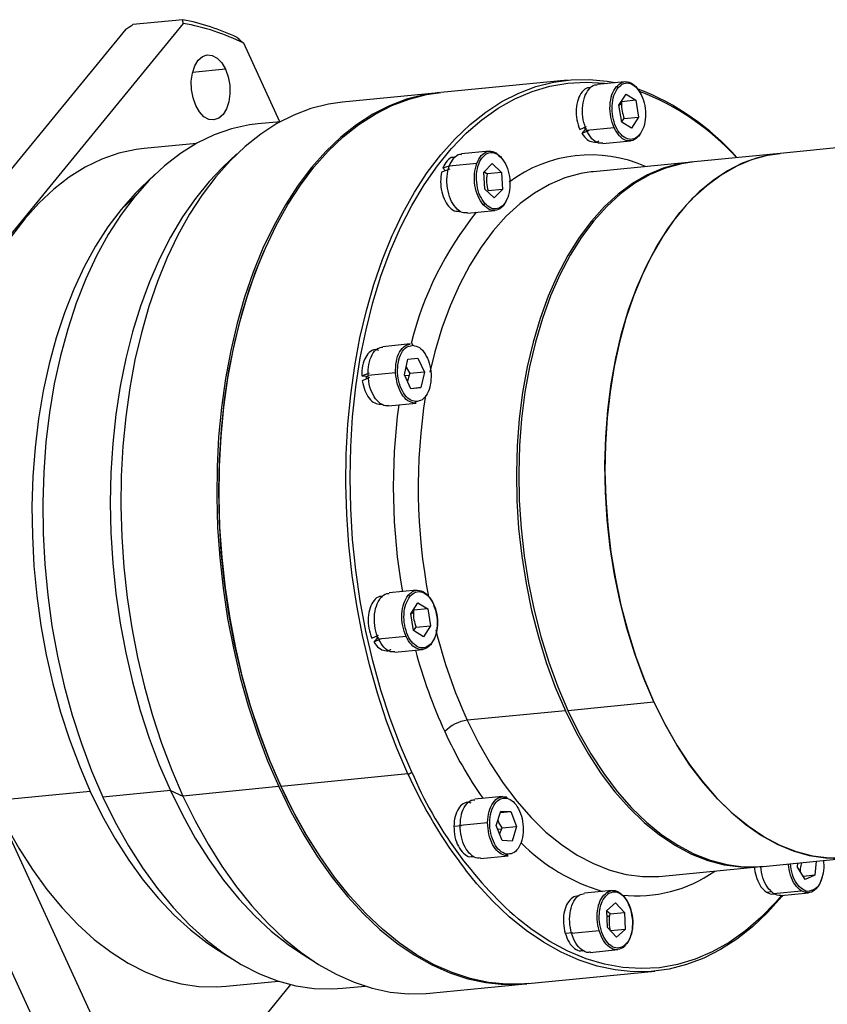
# Model space of a CAD drawing. Header units: millimetres. Extents: x 2026 to 3108, y 344 to 1109.
# Tile 15 of 18: x 2893 to 2957, y 546 to 625. Entities that reach past the tile are written whole.
import ezdxf

# ---------------------------------------------------------------- set-up
doc = ezdxf.new("R2010")
doc.units = ezdxf.units.MM

msp = doc.modelspace()

# ---------------------------------------------------------------- linework, layer by layer
at = {"color": 0, "linetype": 'Continuous', "lineweight": 25}
for p, q in [((2905.66, 624.971), (2880.2162, 593.9065)), ((2905.623, 625.2699), (2901.6368, 624.879)), ((2901.0608, 624.52), (2875.617, 593.4555)), ((2913.3934, 617.1043), (2910.5035, 623.3853)), ((2909.042, 621.3027), (2906.4034, 621.044)), ((2936.4324, 620.4396), (2926.2758, 619.4437)), ((2941.0052, 620.3083), (2938.7995, 620.092)), ((2926.0842, 619.4249), (2918.4191, 618.6733)), ((2940.5447, 618.4317), (2941.1156, 619.3002)), ((2941.1157, 619.3003), (2941.9036, 618.8179)), ((2940.5455, 618.427), (2940.7461, 618.558)), ((2940.7539, 618.7051), (2940.7461, 618.558)), ((2941.9037, 618.8179), (2940.7539, 618.7052)), ((2941.9037, 618.8178), (2942.1218, 617.4663)), ((2940.7629, 617.0802), (2940.5447, 618.4317)), ((2913.4384, 617.1087), (2911.6246, 616.9309)), ((2940.7553, 617.0948), (2940.972, 617.3536)), ((2941.5509, 616.5978), (2940.7629, 617.0801)), ((2940.972, 617.3536), (2942.1218, 617.4663)), ((2942.1218, 617.4663), (2941.551, 616.5978)), ((2937.4113, 616.4801), (2937.9527, 616.7165)), ((2937.9168, 616.5874), (2937.5747, 616.1696)), ((2938.0993, 616.3855), (2937.5747, 616.1696)), ((2937.8743, 616.5302), (2937.7983, 616.649)), ((2940.156, 616.6193), (2937.9523, 616.4032)), ((2973.1863, 616.5106), (2953.4528, 614.5756)), ((2906.7216, 615.374), (2902.5307, 614.963)), ((2938.6341, 615.4842), (2938.7599, 615.4966)), ((2939.264, 615.3547), (2941.4697, 615.571)), ((2942.197, 616.0683), (2942.1444, 615.9684)), ((2909.9535, 614.5243), (2908.8175, 613.4361)), ((2930.1503, 614.7406), (2927.9446, 614.5243)), ((2953.4528, 614.5756), (2946.554, 613.8991)), ((2929.1604, 613.7728), (2926.9566, 613.5567)), ((2927.483, 614.2877), (2927.3519, 614.2749)), ((2929.7368, 613.0788), (2930.3999, 613.7502)), ((2930.3999, 613.7502), (2931.1415, 613.052)), ((2946.3624, 613.8803), (2938.5054, 613.1099)), ((2927.0119, 613.3188), (2926.3504, 613.0804)), ((2926.4525, 613.4146), (2926.9697, 613.5793)), ((2926.4525, 613.4146), (2926.6499, 613.1884)), ((2929.8151, 611.7108), (2929.7368, 613.0786)), ((2929.7755, 613.1008), (2929.9918, 612.9393)), ((2931.1416, 613.052), (2929.9918, 612.9392)), ((2931.1416, 613.0519), (2931.22, 611.6841)), ((2938.5054, 613.1099), (2938.3221, 613.0902)), ((2903.4121, 612.906), (2902.2761, 611.8177)), ((2930.5568, 611.0125), (2929.8152, 611.7107)), ((2931.22, 611.684), (2930.0702, 611.5712)), ((2931.2199, 611.6839), (2930.5568, 611.0125)), ((2900.6882, 610.0957), (2901.7737, 611.1292)), ((2927.7792, 609.9166), (2927.8914, 609.9276)), ((2928.4091, 609.787), (2930.6148, 610.0033)), ((2938.4497, 609.078), (2938.3333, 609.1516)), ((2912.1481, 606.8002), (2912.0735, 606.6286)), ((2921.1424, 598.8686), (2921.0367, 598.8582)), ((2923.8351, 599.3239), (2921.6294, 599.1077)), ((2923.9447, 599.3274), (2924.006, 599.305)), ((2923.9985, 599.2034), (2924.0466, 599.2181)), ((2923.3623, 596.8601), (2923.634, 598.0949)), ((2923.634, 598.0949), (2924.4351, 598.1988)), ((2924.4352, 598.1988), (2924.964, 597.0695)), ((2923.4953, 597.4644), (2923.8142, 596.9567)), ((2919.955, 596.7619), (2920.5654, 597.0251)), ((2919.955, 596.7619), (2920.3263, 596.7489)), ((2920.581, 596.6324), (2919.9924, 596.3683)), ((2920.3439, 596.5312), (2920.326, 596.7562)), ((2920.4912, 596.7168), (2920.3468, 596.7027)), ((2922.6613, 597.0044), (2920.4575, 596.7883)), ((2923.8911, 595.7306), (2923.3624, 596.8599)), ((2923.3842, 596.8132), (2923.7542, 596.8219)), ((2923.7542, 596.8219), (2923.6041, 596.3436)), ((2923.8142, 596.9566), (2923.7542, 596.8219)), ((2924.964, 597.0694), (2923.8142, 596.9566)), ((2924.964, 597.0693), (2924.6923, 595.8345)), ((2923.8798, 595.7548), (2924.6923, 595.8345)), ((2924.6923, 595.8345), (2923.8912, 595.7305)), ((2921.464, 594.4999), (2921.5882, 594.5121)), ((2922.0939, 594.3704), (2924.2996, 594.5867)), ((2924.2948, 594.6153), (2924.19, 594.5832)), ((2875.1921, 585.4377), (2896.5317, 539.0572)), ((2879.7913, 585.8887), (2901.1309, 539.5082)), ((2924.3448, 579.6144), (2922.1391, 579.3981)), ((2923.8843, 577.7379), (2924.4552, 578.6064)), ((2924.4553, 578.6064), (2925.2432, 578.1241)), ((2924.1025, 576.3864), (2923.8843, 577.7379)), ((2923.8851, 577.7332), (2924.0857, 577.8642)), ((2924.0935, 578.0112), (2924.0857, 577.8642)), ((2925.2433, 578.1241), (2924.0935, 578.0113)), ((2925.2433, 578.124), (2925.4614, 576.7725)), ((2924.3116, 576.6597), (2925.4614, 576.7725)), ((2925.4614, 576.7725), (2924.8906, 575.9039)), ((2920.7509, 575.7863), (2921.2923, 576.0227)), ((2921.2139, 575.8363), (2921.1379, 575.9552)), ((2923.4956, 575.9255), (2921.2919, 575.7094)), ((2924.0949, 576.401), (2924.3116, 576.6597)), ((2924.8905, 575.9039), (2924.1025, 576.3862)), ((2921.2564, 575.8935), (2920.9143, 575.4758)), ((2921.4389, 575.6917), (2920.9143, 575.4758)), ((2921.9737, 574.7904), (2922.0995, 574.8027)), ((2922.6036, 574.6608), (2924.8093, 574.8771)), ((2936.4491, 570.0007), (2943.3479, 570.6772)), ((2936.2575, 569.9819), (2928.4005, 569.2115)), ((2923.6526, 564.921), (2913.496, 563.925)), ((2898.2199, 563.52), (2890.5152, 562.7645)), ((2904.6323, 563.6023), (2899.2269, 563.0723)), ((2904.6323, 563.6023), (2905.6393, 563.1546)), ((2913.3044, 563.9063), (2905.6393, 563.1546)), ((2913.4125, 564.0383), (2913.496, 563.925)), ((2931.2105, 563.1072), (2929.0048, 562.8909)), ((2931.4677, 563.0925), (2931.5423, 563.0519)), ((2930.7266, 560.7867), (2931.077, 561.9527)), ((2931.0402, 561.8301), (2931.8893, 561.9133)), ((2931.077, 561.9527), (2931.8893, 561.9133)), ((2931.8894, 561.9133), (2932.3506, 560.7094)), ((2927.8278, 560.8193), (2930.0316, 561.0354)), ((2927.3275, 560.7354), (2927.9407, 560.7955)), ((2931.1878, 559.5827), (2930.7266, 560.7865)), ((2931.1325, 560.4692), (2930.8397, 560.4911)), ((2930.9876, 560.1053), (2931.1325, 560.4692)), ((2931.1325, 560.4692), (2931.2008, 560.5966)), ((2931.2009, 560.5966), (2932.3506, 560.7093)), ((2932.3506, 560.7093), (2932.0002, 559.5432)), ((2932.0002, 559.5432), (2931.1879, 559.5826)), ((2916.8458, 557.9599), (2916.9523, 557.806)), ((2929.4693, 558.1536), (2931.675, 558.3699)), ((2931.6702, 558.4152), (2931.4178, 558.3846)), ((2952.0818, 557.5255), (2958.7701, 558.1813)), ((2954.8313, 557.4546), (2954.8663, 557.7985)), ((2956.3373, 557.9428), (2956.2226, 556.8144)), ((2944.0333, 556.7363), (2951.8902, 557.5067)), ((2955.4603, 556.4752), (2954.8313, 557.4546)), ((2956.2226, 556.8143), (2955.3006, 556.7239)), ((2956.2225, 556.8142), (2955.4604, 556.4751)), ((2939.9791, 555.5973), (2937.7734, 555.381)), ((2952.3448, 555.4731), (2952.771, 555.5149)), ((2952.9288, 555.3562), (2955.1326, 555.5723)), ((2953.5248, 555.1996), (2955.7305, 555.4159)), ((2937.2897, 555.1422), (2937.1807, 555.1316)), ((2952.8949, 555.3292), (2952.9899, 555.3385)), ((2939.5847, 553.9965), (2940.2717, 554.6046)), ((2939.6206, 552.6296), (2939.5847, 553.9965)), ((2939.844, 553.7338), (2939.586, 553.9481)), ((2939.8441, 553.7338), (2940.9938, 553.8466)), ((2940.2718, 554.6045), (2940.9938, 553.8466)), ((2940.9938, 553.8465), (2941.0298, 552.4795)), ((2939.8168, 553.585), (2939.5978, 553.4969)), ((2939.8168, 553.585), (2939.844, 553.7338)), ((2936.7499, 552.1695), (2938.9537, 552.3856)), ((2940.3426, 551.8715), (2939.6207, 552.6294)), ((2941.0298, 552.4795), (2939.88, 552.3668)), ((2941.0298, 552.4795), (2940.3427, 551.8715)), ((2936.2373, 552.1768), (2936.8505, 552.237)), ((2908.243, 550.9664), (2909.5687, 550.1195)), ((2937.6081, 550.7733), (2937.7359, 550.7858)), ((2938.238, 550.6437), (2940.4437, 550.86)), ((2914.9742, 550.6496), (2916.2999, 549.8027)), ((2933.2669, 548.1476), (2943.4234, 549.1435)), ((2909.1037, 547.9305), (2913.2946, 548.3415)), ((2905.9744, 537.9225), (2914.2814, 548.0646)), ((2918.4066, 547.7666), (2920.2204, 547.9444)), ((2925.4102, 547.3772), (2933.0752, 548.1288))]:
    msp.add_line(p, q, dxfattribs=at)
at = {"color": 0, "linetype": 'Continuous', "lineweight": 25, "flags": 128}
for points in [[(2906.6628, 618.398), (2906.4452, 619.0087), (2906.3234, 619.6768), (2906.3058, 620.3567), (2906.3936, 621.0021), (2906.5808, 621.569), (2906.8547, 622.0188), (2907.1966, 622.3208), (2907.5832, 622.4544), (2907.9881, 622.4106), (2908.3838, 622.1923), (2908.7432, 621.8144), (2909.042, 621.3027)], [(2909.042, 621.3027), (2909.2596, 620.692), (2909.3814, 620.0239), (2909.399, 619.344), (2909.3112, 618.6986), (2909.124, 618.1317), (2908.8501, 617.682), (2908.5082, 617.38), (2908.1216, 617.2463), (2907.7167, 617.2901), (2907.3211, 617.5084), (2906.9616, 617.8863), (2906.6628, 618.398)], [(2922.5431, 608.3328), (2923.2521, 609.7958), (2924.1889, 611.4771), (2925.199, 613.0339), (2926.2779, 614.4591), (2927.4204, 615.7459), (2928.6212, 616.8885), (2929.8747, 617.8814), (2931.1751, 618.72), (2932.5163, 619.4004), (2933.892, 619.9194), (2935.296, 620.2747), (2936.7214, 620.4645), (2938.1619, 620.488), (2939.6106, 620.3451), (2940.2341, 620.2326)], [(2927.0109, 614.8135), (2927.1327, 614.9517), (2928.3244, 616.1826), (2929.5736, 617.2606), (2930.8742, 618.1805), (2932.2198, 618.9379), (2933.6039, 619.529), (2935.0197, 619.951), (2936.4604, 620.2017), (2937.9189, 620.2801), (2939.3881, 620.1856), (2939.5463, 620.1652)], [(2926.18, 619.4339), (2924.9478, 619.26), (2923.5439, 618.9047), (2922.1681, 618.3857), (2920.8269, 617.7052), (2919.5265, 616.8666), (2918.273, 615.8738), (2917.0722, 614.7312), (2915.9297, 613.4444), (2914.8508, 612.0192), (2913.8407, 610.4623), (2912.9039, 608.7811), (2912.0448, 606.9832), (2911.2676, 605.0771), (2910.5757, 603.0718), (2909.9724, 600.9764), (2909.4605, 598.8009), (2909.0424, 596.5553), (2908.7201, 594.2502), (2908.495, 591.8962), (2908.3683, 589.5044), (2908.3404, 587.0858), (2908.4116, 584.6519), (2908.5814, 582.2138), (2908.8492, 579.783), (2909.2136, 577.3709), (2909.673, 574.9886), (2910.2252, 572.6473), (2910.8676, 570.3579), (2911.5973, 568.1311), (2912.4108, 565.9772), (2913.3044, 563.9063)], [(2913.496, 563.925), (2912.6025, 565.996), (2911.7889, 568.1499), (2911.0593, 570.3767), (2910.4168, 572.6661), (2909.8646, 575.0074), (2909.4053, 577.3897), (2909.0408, 579.8018), (2908.7731, 582.2326), (2908.6032, 584.6706), (2908.532, 587.1046), (2908.5599, 589.5232), (2908.6867, 591.915), (2908.9117, 594.269), (2909.234, 596.5741), (2909.6521, 598.8197), (2910.164, 600.9952), (2910.7673, 603.0906), (2911.4592, 605.0959), (2912.2365, 607.002), (2913.0955, 608.7999), (2914.0323, 610.4811), (2915.0425, 612.038), (2916.1213, 613.4632), (2917.2638, 614.75), (2918.4646, 615.8926), (2919.7181, 616.8854), (2921.0185, 617.724), (2922.3597, 618.4044), (2923.7355, 618.9235), (2925.1394, 619.2788), (2926.2758, 619.4437)], [(2918.4191, 618.6733), (2917.2827, 618.5084), (2915.8788, 618.1531), (2914.503, 617.634), (2913.1618, 616.9536), (2911.8614, 616.115), (2910.6079, 615.1221), (2909.4071, 613.9796), (2908.2646, 612.6928), (2907.1858, 611.2676), (2906.1756, 609.7107), (2905.2388, 608.0295), (2904.3798, 606.2316), (2903.6025, 604.3255), (2902.9106, 602.3202), (2902.3073, 600.2248), (2901.7954, 598.0493), (2901.3773, 595.8037), (2901.055, 593.4986), (2900.8299, 591.1446), (2900.7032, 588.7528), (2900.6753, 586.3342), (2900.7465, 583.9002), (2900.9164, 581.4622), (2901.1841, 579.0314), (2901.5486, 576.6193), (2902.0079, 574.237), (2902.5601, 571.8957), (2903.2026, 569.6063), (2903.9322, 567.3794), (2904.7458, 565.2255), (2905.6393, 563.1546)], [(2911.6246, 616.9309), (2910.9602, 616.847), (2909.5292, 616.5361), (2908.1262, 616.051), (2906.7583, 615.3942), (2905.4324, 614.569), (2904.1554, 613.5796), (2902.9338, 612.431), (2901.7737, 611.1292)], [(2902.5307, 614.963), (2901.8868, 614.8817), (2900.4999, 614.5804), (2899.1401, 614.1103), (2897.8144, 613.4737), (2896.5294, 612.6739), (2895.2918, 611.715), (2894.1078, 610.6019), (2892.9834, 609.3402), (2891.9245, 607.9363)], [(2923.9524, 565.0718), (2923.0459, 567.1756), (2922.2226, 569.3654), (2921.4865, 571.6304), (2920.8412, 573.9596), (2920.2898, 576.3416), (2919.835, 578.765), (2919.4791, 581.2178), (2919.2237, 583.688), (2919.0701, 586.1638), (2919.019, 588.6329), (2919.0708, 591.0835), (2919.225, 593.5035), (2919.4811, 595.8811), (2919.8378, 598.2048), (2920.2932, 600.4632), (2920.8453, 602.6454), (2921.4912, 604.7406), (2922.2279, 606.7388), (2923.0518, 608.6302), (2923.9588, 610.4055), (2924.9446, 612.0561), (2926.0042, 613.5739), (2927.0109, 614.8135)], [(2943.3479, 570.6772), (2942.5407, 572.5661), (2941.8179, 574.5402), (2941.1839, 576.5874), (2940.6425, 578.6951), (2940.1971, 580.8501), (2939.8506, 583.0394), (2939.6049, 585.2492), (2939.4616, 587.4661), (2939.4217, 589.6764), (2939.4852, 591.8663), (2939.652, 594.0225), (2939.9209, 596.1317), (2940.2902, 598.1808), (2940.7577, 600.1571), (2941.3206, 602.0486), (2941.9752, 603.8436), (2942.7177, 605.5309), (2943.5434, 607.1002), (2944.4473, 608.5418), (2945.4237, 609.8468), (2946.4666, 611.0072), (2947.5697, 612.0159), (2948.7261, 612.8665), (2949.9286, 613.5539), (2951.17, 614.0738), (2952.4424, 614.423), (2953.4528, 614.5756)], [(2953.4528, 614.5756), (2952.8961, 614.5048), (2951.6435, 614.2248), (2950.4178, 613.7808), (2949.2263, 613.1755), (2948.0759, 612.4126), (2946.9734, 611.4964), (2945.9254, 610.4324), (2944.9379, 609.2268), (2944.0169, 607.8867), (2943.1677, 606.4201), (2942.3953, 604.8356), (2941.7043, 603.1424), (2941.0987, 601.3506), (2940.5822, 599.4707), (2940.1577, 597.5138), (2939.8277, 595.4913), (2939.5943, 593.4153), (2939.4587, 591.2979), (2939.4218, 589.1516), (2939.4838, 586.9891), (2939.6442, 584.823), (2939.9023, 582.6661), (2940.2564, 580.5312), (2940.7045, 578.4307), (2941.2439, 576.3771), (2941.8715, 574.3824), (2942.5836, 572.4584), (2943.3759, 570.6165), (2944.2438, 568.8674), (2945.1822, 567.2215), (2946.1856, 565.6884), (2947.248, 564.2772), (2948.3632, 562.9962), (2949.5247, 561.8529), (2950.7256, 560.8541), (2951.9588, 560.0056), (2953.2171, 559.3124), (2954.493, 558.7787), (2955.7791, 558.4075), (2957.0678, 558.2011), (2958.3515, 558.1607)], [(2946.554, 613.8991), (2945.5436, 613.7465), (2944.2712, 613.3973), (2943.0298, 612.8774), (2941.8273, 612.19), (2940.6709, 611.3394), (2939.5678, 610.3308), (2938.5249, 609.1704), (2937.5485, 607.8653), (2936.6446, 606.4237), (2935.8189, 604.8544), (2935.0764, 603.1671), (2934.4218, 601.3721), (2933.8589, 599.4807), (2933.3914, 597.5043), (2933.0221, 595.4552), (2932.7532, 593.3461), (2932.5864, 591.1899), (2932.5229, 588.9999), (2932.5628, 586.7896), (2932.7061, 584.5727), (2932.9518, 582.3629), (2933.2983, 580.1737), (2933.7437, 578.0186), (2934.2851, 575.911), (2934.9191, 573.8638), (2935.6419, 571.8896), (2936.4491, 570.0007)], [(2946.4583, 613.8893), (2945.352, 613.7277), (2944.0795, 613.3785), (2942.8382, 612.8586), (2941.6356, 612.1712), (2940.4793, 611.3206), (2939.3762, 610.312), (2938.3333, 609.1516)], [(2908.8175, 613.4361), (2907.7382, 612.3144), (2906.6362, 610.969), (2905.6013, 609.4866), (2904.6386, 607.8747), (2903.7528, 606.1409), (2902.9483, 604.2939), (2902.2288, 602.3425), (2901.598, 600.2962), (2901.0589, 598.1652), (2900.6141, 595.9596), (2900.2658, 593.6903), (2900.0157, 591.3684), (2899.865, 589.005), (2899.8145, 586.6119), (2899.8643, 584.2005), (2900.0143, 581.7827), (2900.2638, 579.3703), (2900.6114, 576.9749), (2901.0555, 574.6083), (2901.594, 572.282), (2902.2242, 570.0074), (2902.9431, 567.7954), (2903.7471, 565.6569), (2904.6323, 563.6023)], [(2938.3221, 613.0902), (2937.495, 612.9573), (2936.2226, 612.6081), (2934.9812, 612.0882), (2933.7787, 611.4008), (2932.6223, 610.5502), (2931.5192, 609.5415), (2930.4763, 608.3811), (2929.4999, 607.0761), (2928.596, 605.6345), (2927.7703, 604.0652), (2927.0279, 602.3779), (2926.3732, 600.5829), (2925.8103, 598.6914), (2925.4162, 597.06)], [(2902.2761, 611.8177), (2901.8125, 611.3574), (2900.6882, 610.0957)], [(2901.7737, 611.1292), (2900.6811, 609.6807), (2899.6615, 608.0929), (2898.7202, 606.374), (2897.8619, 604.5326), (2897.091, 602.5782), (2896.4115, 600.5206), (2895.8268, 598.3705), (2895.3398, 596.1388), (2894.9531, 593.8367), (2894.6687, 591.4762), (2894.4879, 589.0691), (2894.4117, 586.6278), (2894.4405, 584.1646), (2894.5742, 581.6922), (2894.812, 579.2232), (2895.1528, 576.7701), (2895.5948, 574.3454), (2896.1358, 571.9615), (2896.773, 569.6305), (2897.5031, 567.3644), (2898.3225, 565.1746), (2899.2269, 563.0723)], [(2900.6882, 610.0957), (2899.6293, 608.6918), (2898.6411, 607.153), (2897.7288, 605.487), (2896.897, 603.7024), (2896.1499, 601.8082), (2895.4913, 599.8141), (2894.9246, 597.7302), (2894.4526, 595.5673), (2894.0778, 593.3362), (2893.8022, 591.0484), (2893.627, 588.7155), (2893.5531, 586.3494), (2893.5811, 583.9622), (2893.7106, 581.566), (2893.9411, 579.1731), (2894.2714, 576.7956), (2894.6998, 574.4456), (2895.2241, 572.1352), (2895.8416, 569.8761), (2896.5492, 567.6798), (2897.3434, 565.5574), (2898.2199, 563.52)], [(2938.3333, 609.1516), (2937.3569, 607.8465), (2936.453, 606.4049), (2935.6273, 604.8356), (2934.8848, 603.1483), (2934.2301, 601.3534), (2933.6673, 599.4619), (2933.1998, 597.4855), (2932.8304, 595.4364), (2932.5616, 593.3273), (2932.3948, 591.1711), (2932.3312, 588.9811), (2932.3712, 586.7708), (2932.5145, 584.554), (2932.7601, 582.3441), (2933.1067, 580.1549), (2933.5521, 577.9998), (2934.0934, 575.8922), (2934.7275, 573.845), (2935.4503, 571.8708), (2936.2575, 569.9819)], [(2923.6526, 564.921), (2922.759, 566.9919), (2921.9455, 569.1458), (2921.2158, 571.3726), (2920.5734, 573.662), (2920.0212, 576.0033), (2919.5618, 578.3856), (2919.1974, 580.7977), (2918.9296, 583.2285), (2918.7598, 585.6666), (2918.6886, 588.1005), (2918.7165, 590.5191), (2918.8432, 592.9109), (2919.0683, 595.2649), (2919.3906, 597.5701), (2919.8087, 599.8156), (2920.3205, 601.9912), (2920.9238, 604.0865), (2921.6158, 606.0919), (2922.393, 607.9979), (2922.5431, 608.3328)], [(2912.0735, 606.6286), (2911.6881, 605.7053), (2910.9514, 603.7071), (2910.3054, 601.6119), (2909.7534, 599.4297), (2909.298, 597.1713), (2908.9413, 594.8476), (2908.6852, 592.47), (2908.5309, 590.05), (2908.4792, 587.5994), (2908.5302, 585.1303), (2908.6838, 582.6545), (2908.9392, 580.1843), (2909.2952, 577.7315), (2909.75, 575.3081), (2910.3014, 572.9261), (2910.9467, 570.5969), (2911.6828, 568.3319), (2912.5061, 566.1421), (2913.4125, 564.0383)], [(2958.7691, 558.1835), (2958.6954, 558.1782), (2957.3844, 558.1758), (2956.0662, 558.3473), (2954.7489, 558.6916), (2953.4407, 559.2068), (2952.1496, 559.8895), (2950.8836, 560.7356), (2949.6504, 561.7399), (2948.4578, 562.8961), (2947.313, 564.1972), (2946.223, 565.6351), (2945.1947, 567.2009), (2944.2344, 568.8851), (2943.3479, 570.6772)], [(2936.2575, 569.9819), (2937.1439, 568.1898), (2938.1043, 566.5057), (2939.1326, 564.9398), (2940.2225, 563.5019), (2941.3674, 562.2009), (2942.56, 561.0446), (2943.7932, 560.0404), (2945.0592, 559.1942), (2946.3503, 558.5115), (2947.6585, 557.9964), (2948.9757, 557.652), (2950.2939, 557.4805), (2951.6049, 557.4829), (2951.986, 557.5166)], [(2936.4491, 570.0007), (2937.3356, 568.2086), (2938.2959, 566.5245), (2939.3242, 564.9586), (2940.4142, 563.5207), (2941.559, 562.2196), (2942.7516, 561.0634), (2943.9848, 560.0591), (2945.2508, 559.213), (2946.5419, 558.5303), (2947.8501, 558.0152), (2949.1674, 557.6708), (2950.4856, 557.4993), (2951.7966, 557.5017), (2952.0818, 557.5255)], [(2928.4005, 569.2115), (2929.287, 567.4194), (2930.2473, 565.7352), (2931.2756, 564.1694), (2932.3656, 562.7315), (2933.5104, 561.4304), (2934.7031, 560.2742), (2935.9362, 559.2699), (2937.2022, 558.4238), (2938.4933, 557.7411), (2939.8015, 557.2259), (2941.1188, 556.8816), (2942.437, 556.7101), (2943.748, 556.7125), (2944.0333, 556.7363)], [(2898.2199, 563.52), (2899.1745, 561.5777), (2900.2021, 559.7405), (2901.2976, 558.0177), (2902.4554, 556.4182), (2903.6697, 554.9501), (2904.9341, 553.6209), (2906.2422, 552.4373), (2907.5875, 551.4054), (2908.243, 550.9664)], [(2904.6323, 563.6023), (2905.5945, 561.6417), (2906.6289, 559.7844), (2907.7305, 558.0398), (2908.8939, 556.4161), (2910.1135, 554.9213), (2911.3833, 553.5628), (2912.6971, 552.3471), (2914.0486, 551.2801), (2914.9742, 550.6496)], [(2913.3044, 563.9063), (2914.2739, 561.928), (2915.3147, 560.0516), (2916.422, 558.2858), (2917.5907, 556.6389), (2918.8152, 555.1185), (2920.09, 553.7317), (2921.409, 552.485), (2922.7661, 551.3842), (2924.155, 550.4345), (2925.5691, 549.6402), (2927.002, 549.005), (2928.4469, 548.532), (2929.897, 548.2233), (2931.3457, 548.0804), (2932.7862, 548.1039), (2933.171, 548.1386)], [(2933.2669, 548.1476), (2932.9778, 548.1227), (2931.5374, 548.0992), (2930.0887, 548.2421), (2928.6385, 548.5508), (2927.1936, 549.0238), (2925.7608, 549.659), (2924.3466, 550.4533), (2922.9577, 551.403), (2921.6006, 552.5038), (2920.2816, 553.7505), (2919.0069, 555.1373), (2917.7823, 556.6577), (2916.6136, 558.3046), (2915.5063, 560.0704), (2914.4655, 561.9468), (2913.496, 563.925)], [(2890.5152, 562.7645), (2891.4697, 560.8222), (2892.4973, 558.985), (2893.5929, 557.2622), (2894.7507, 555.6627), (2895.9649, 554.1946), (2897.2293, 552.8654), (2898.5375, 551.6818), (2899.8828, 550.6499), (2901.2583, 549.7749), (2902.657, 549.0613), (2904.0719, 548.5128), (2905.4956, 548.132), (2906.921, 547.9211), (2908.3407, 547.8809), (2909.1037, 547.9305)], [(2899.2269, 563.0723), (2900.2118, 561.0682), (2901.2721, 559.1726), (2902.4025, 557.3951), (2903.5971, 555.7447), (2904.85, 554.2299), (2906.1546, 552.8584), (2907.5044, 551.6372), (2908.8924, 550.5724), (2910.3117, 549.6696), (2911.7549, 548.9334), (2913.2147, 548.3674), (2914.6838, 547.9745), (2916.1545, 547.7568), (2917.6194, 547.7154), (2918.4066, 547.7666)], [(2905.6393, 563.1546), (2906.6088, 561.1764), (2907.6496, 559.3), (2908.7569, 557.5342), (2909.9256, 555.8873), (2911.1502, 554.3669), (2912.4249, 552.9801), (2913.7439, 551.7334), (2915.101, 550.6326), (2916.4899, 549.6829), (2917.9041, 548.8886), (2919.3369, 548.2534), (2920.7818, 547.7804), (2922.232, 547.4717), (2923.6807, 547.3288), (2925.1211, 547.3523), (2925.4102, 547.3772)], [(2953.656, 555.2198), (2953.5779, 555.124), (2952.4354, 553.8372), (2951.2346, 552.6946), (2949.9811, 551.7017), (2948.6807, 550.8631), (2947.3395, 550.1827), (2945.9638, 549.6637), (2944.5599, 549.3084), (2943.1344, 549.1186), (2941.6939, 549.0951), (2940.2452, 549.238), (2938.7951, 549.5467), (2937.3502, 550.0197), (2935.9173, 550.6549), (2934.5032, 551.4492), (2933.1143, 552.399), (2931.7572, 553.4998), (2930.4382, 554.7464), (2929.1634, 556.1332), (2928.2534, 557.2442)], [(2953.5664, 555.2037), (2953.1064, 554.669), (2951.9147, 553.4381), (2950.6655, 552.3601), (2949.3649, 551.4401), (2948.0193, 550.6828), (2946.6352, 550.0917), (2945.2194, 549.6697), (2943.7787, 549.4189), (2942.3202, 549.3406), (2940.8509, 549.4351), (2939.3781, 549.7019), (2937.909, 550.1397), (2936.4505, 550.7465), (2935.01, 551.5192), (2933.5944, 552.4542), (2932.4919, 553.3096)]]:
    msp.add_lwpolyline(points, dxfattribs=at)
at = {"color": 0, "linetype": 'Continuous', "lineweight": 25}
for centre, radius, start, end in [((2902.1999, 607.4616), 18.1343, 64.625795, 79.119378), ((2902.541, 607.2537), 17.9897, 63.729417, 80.015756), ((2934.7367, 600.677), 20.4094, 41.632953, 68.945214), ((2935.1025, 600.805), 20.0216, 42.117364, 69.267558), ((2938.2738, 603.5761), 10.8769, 66.089176, 126.83177), ((2950.1997, 592.83), 27.0938, 141.063858, 166.042069), ((2970.9801, 587.8427), 46.5067, 170.907231, 190.831492), ((2971.4628, 587.9056), 48.9869, 172.321572, 189.877426), ((2966.178, 586.4087), 41.5077, 193.885211, 204.476175), ((2965.8787, 586.2113), 43.1654, 195.299322, 204.506349), ((2928.7505, 566.2757), 2.9565, 96.799544, 136.61582), ((2956.5961, 581.9024), 32.9318, 204.38404, 215.123904), ((2923.5943, 565.4103), 0.4928, 276.799544, 316.61582), ((2958.8628, 580.8058), 38.6275, 204.282258, 217.587289), ((2954.0897, 577.971), 32.7819, 203.171598, 228.788821), ((2949.6881, 580.5192), 39.8439, 204.433506, 214.485123), ((2943.6161, 570.3513), 15.4629, 224.969612, 253.518041), ((2941.9564, 566.0139), 10.8513, 263.75399, 305.191635)]:
    msp.add_arc(centre, radius, start, end, dxfattribs=at)
for points, knots in [([(2901.0608, 624.52), (2901.168, 624.5869), (2901.3598, 624.7067), (2901.552, 624.8263), (2901.6368, 624.879)], [0, 0, 0, 0, 0.558788, 1, 1, 1, 1]), ([(2905.66, 624.971), (2905.6534, 625.0267), (2905.6415, 625.1265), (2905.6286, 625.226), (2905.623, 625.2699)], [0, 0, 0, 0, 0.5584928, 1, 1, 1, 1]), ([(2909.9709, 623.8465), (2910.0707, 623.7603), (2910.2485, 623.6068), (2910.4257, 623.4529), (2910.5035, 623.3853)], [0, 0, 0, 0, 0.561507, 1, 1, 1, 1]), ([(2937.9523, 616.4032), (2937.8498, 616.6812), (2937.6449, 617.237), (2937.5932, 618.1972), (2937.7484, 619.0771), (2938.1044, 619.7311), (2938.4888, 620.0735), (2938.7386, 620.0552), (2938.8041, 620.0504)], [0, 0, 0, 0, 0.1867289, 0.3734577, 0.5601866, 0.7469154, 0.9336443, 1, 1, 1, 1]), ([(2938.2091, 619.8052), (2938.1516, 619.8098), (2937.9255, 619.8279), (2937.5746, 619.5203), (2937.2451, 618.9284), (2937.0972, 618.1273), (2937.1372, 617.2494), (2937.3199, 616.7366), (2937.4113, 616.4801)], [0, 0, 0, 0, 0.0637974, 0.2510379, 0.4382784, 0.625519, 0.8127595, 1, 1, 1, 1]), ([(2940.7461, 618.558), (2940.7495, 618.3533), (2940.7562, 617.9424), (2940.8999, 617.5503), (2940.972, 617.3536)], [0, 0, 0, 0, 0.4983015, 1, 1, 1, 1]), ([(2937.5747, 616.1696), (2937.7089, 615.9906), (2937.9773, 615.6326), (2938.462, 615.4584), (2938.8058, 615.4542), (2938.9416, 615.5842), (2938.945, 615.5874)], [0, 0, 0, 0, 0.3305625, 0.661125, 0.9916875, 1, 1, 1, 1]), ([(2939.2632, 615.3967), (2939.1459, 615.3837), (2938.8465, 615.3507), (2938.3563, 615.6972), (2938.0869, 616.1679), (2937.9523, 616.4032)], [0, 0, 0, 0, 0.2437537, 0.6218769, 1, 1, 1, 1]), ([(2926.9566, 613.5567), (2927.0676, 613.7807), (2927.2897, 614.2287), (2927.6741, 614.5255), (2927.9029, 614.4965), (2927.9478, 614.4908)], [0, 0, 0, 0, 0.4456563, 0.8913125, 1, 1, 1, 1]), ([(2927.3527, 614.2471), (2927.317, 614.2521), (2927.113, 614.2807), (2926.7639, 614.019), (2926.5563, 613.6161), (2926.4525, 613.4146)], [0, 0, 0, 0, 0.095899, 0.5479495, 1, 1, 1, 1]), ([(2926.3504, 613.0804), (2926.31, 612.8254), (2926.2292, 612.3154), (2926.3356, 611.4849), (2926.5988, 610.7445), (2926.9965, 610.1988), (2927.4166, 609.9086), (2927.6762, 609.9396), (2927.7768, 609.9517)], [0, 0, 0, 0, 0.177547, 0.3550939, 0.5326409, 0.7101879, 0.8877348, 1, 1, 1, 1]), ([(2928.4097, 609.8209), (2928.2707, 609.8141), (2927.9479, 609.7983), (2927.454, 610.1984), (2927.0292, 610.8894), (2926.7821, 611.7808), (2926.7345, 612.7415), (2926.8826, 613.2849), (2926.9566, 613.5567)], [0, 0, 0, 0, 0.131359, 0.3050872, 0.4788154, 0.6525436, 0.8262718, 1, 1, 1, 1]), ([(2929.9918, 612.9392), (2929.9623, 612.7075), (2929.9032, 612.2432), (2930.0144, 611.7955), (2930.0702, 611.5713)], [0, 0, 0, 0, 0.4990538, 1, 1, 1, 1]), ([(2921.3185, 598.7969), (2921.2619, 598.8224), (2921.0385, 598.923), (2920.6469, 598.7596), (2920.244, 598.3182), (2919.9773, 597.609), (2919.9624, 597.0442), (2919.955, 596.7619)], [0, 0, 0, 0, 0.0782246, 0.3086685, 0.5391123, 0.7695562, 1, 1, 1, 1]), ([(2920.4575, 596.7883), (2920.4625, 597.0986), (2920.4725, 597.7192), (2920.7579, 598.489), (2921.1628, 598.9965), (2921.4904, 599.0537), (2921.6361, 599.0792)], [0, 0, 0, 0, 0.2630269, 0.5260538, 0.7890807, 1, 1, 1, 1]), ([(2922.6613, 597.0044), (2922.6663, 597.3147), (2922.6763, 597.9353), (2922.9616, 598.7051), (2923.3666, 599.2126), (2923.6942, 599.2698), (2923.8399, 599.2953)], [0, 0, 0, 0, 0.2630269, 0.5260538, 0.7890807, 1, 1, 1, 1]), ([(2924.2797, 594.7112), (2924.1031, 594.7512), (2923.75, 594.8312), (2923.2784, 595.3678), (2922.9428, 596.1231), (2922.7926, 597.0125), (2922.8511, 597.8951), (2923.1099, 598.6283), (2923.5132, 599.1224), (2923.8422, 599.1773), (2923.9985, 599.2034)], [0, 0, 0, 0, 0.1265155, 0.2530311, 0.3795466, 0.5060621, 0.6325777, 0.7590932, 0.8856087, 1, 1, 1, 1]), ([(2922.091, 594.3992), (2922.0563, 594.3867), (2921.8462, 594.3114), (2921.4242, 594.5297), (2920.9358, 595.0485), (2920.5689, 595.8561), (2920.4946, 596.4776), (2920.4575, 596.7883)], [0, 0, 0, 0, 0.0471897, 0.2853923, 0.5235949, 0.7617974, 1, 1, 1, 1]), ([(2919.9924, 596.3683), (2920.0493, 596.1042), (2920.1632, 595.5758), (2920.5286, 594.9512), (2920.9813, 594.5398), (2921.3036, 594.5141), (2921.464, 594.5013)], [0, 0, 0, 0, 0.2505812, 0.5011623, 0.7517435, 1, 1, 1, 1]), ([(2921.5487, 579.1114), (2921.4912, 579.116), (2921.2651, 579.134), (2920.9142, 578.8264), (2920.5847, 578.2346), (2920.4368, 577.4334), (2920.4768, 576.5555), (2920.6595, 576.0427), (2920.7509, 575.7863)], [0, 0, 0, 0, 0.0637974, 0.2510379, 0.4382784, 0.625519, 0.8127595, 1, 1, 1, 1]), ([(2921.2919, 575.7094), (2921.1894, 575.9873), (2920.9845, 576.5432), (2920.9328, 577.5033), (2921.088, 578.3833), (2921.444, 579.0372), (2921.8284, 579.3797), (2922.0782, 579.3613), (2922.1437, 579.3565)], [0, 0, 0, 0, 0.1867289, 0.3734577, 0.5601866, 0.7469154, 0.9336443, 1, 1, 1, 1]), ([(2925.6585, 578.5661), (2925.7611, 578.2878), (2925.9665, 577.7313), (2926.015, 576.7758), (2925.879, 575.9238), (2925.6443, 575.5472), (2925.5366, 575.3744)], [0, 0, 0, 0, 0.2599072, 0.5198144, 0.7797216, 1, 1, 1, 1]), ([(2924.0857, 577.8642), (2924.0891, 577.6594), (2924.0958, 577.2486), (2924.2395, 576.8564), (2924.3116, 576.6597)], [0, 0, 0, 0, 0.4983015, 1, 1, 1, 1]), ([(2920.9143, 575.4758), (2921.0485, 575.2968), (2921.3169, 574.9387), (2921.8016, 574.7645), (2922.1454, 574.7604), (2922.2812, 574.8903), (2922.2846, 574.8935)], [0, 0, 0, 0, 0.3305625, 0.661125, 0.9916875, 1, 1, 1, 1]), ([(2922.6028, 574.7028), (2922.4855, 574.6899), (2922.1861, 574.6569), (2921.6959, 575.0033), (2921.4266, 575.474), (2921.2919, 575.7094)], [0, 0, 0, 0, 0.2437537, 0.6218769, 1, 1, 1, 1]), ([(2928.7004, 562.5821), (2928.6479, 562.606), (2928.4364, 562.7022), (2928.0628, 562.5639), (2927.667, 562.1726), (2927.3885, 561.5296), (2927.3478, 561.0001), (2927.3275, 560.7354)], [0, 0, 0, 0, 0.0764014, 0.3073011, 0.5382007, 0.7691004, 1, 1, 1, 1]), ([(2927.8278, 560.8193), (2927.8522, 561.1238), (2927.901, 561.733), (2928.2371, 562.434), (2928.631, 562.838), (2928.9133, 562.8438), (2929.0115, 562.8459)], [0, 0, 0, 0, 0.282949, 0.5658979, 0.8488469, 1, 1, 1, 1]), ([(2931.2008, 560.5966), (2931.0703, 560.7916), (2930.9247, 561.0092), (2930.8739, 561.236), (2930.8687, 561.2595)], [0, 0, 0, 0, 0.8964192, 1, 1, 1, 1]), ([(2927.3275, 560.7354), (2927.3438, 560.4497), (2927.3763, 559.8783), (2927.6662, 559.0939), (2928.0848, 558.5356), (2928.5084, 558.259), (2928.7543, 558.3084), (2928.8353, 558.3246)], [0, 0, 0, 0, 0.2226886, 0.4453772, 0.6680658, 0.8907545, 1, 1, 1, 1]), ([(2929.4665, 558.1991), (2929.3826, 558.1811), (2929.1188, 558.1244), (2928.6592, 558.4204), (2928.2, 559.0261), (2927.8816, 559.8825), (2927.8457, 560.507), (2927.8278, 560.8193)], [0, 0, 0, 0, 0.1043026, 0.3282269, 0.5521513, 0.7760756, 1, 1, 1, 1]), ([(2955.1628, 557.8276), (2955.1137, 557.6684), (2955.0372, 557.4203), (2955.0552, 557.1815), (2955.0617, 557.0959)], [0, 0, 0, 0, 0.6414852, 1, 1, 1, 1]), ([(2956.8937, 557.9973), (2956.9045, 557.9468), (2956.9764, 557.6103), (2956.9292, 557.2692), (2956.8891, 556.9793)], [0, 0, 0, 0, 0.1502132, 1, 1, 1, 1]), ([(2951.4061, 557.4592), (2951.4056, 557.4143), (2951.4022, 557.1014), (2951.5692, 556.5263), (2951.889, 555.8493), (2952.1929, 555.5985), (2952.3448, 555.4731)], [0, 0, 0, 0, 0.0528728, 0.3685819, 0.6842909, 1, 1, 1, 1]), ([(2952.9288, 555.3562), (2952.7567, 555.5018), (2952.4125, 555.7929), (2952.0311, 556.5889), (2951.9404, 557.2055), (2951.8951, 557.5137)], [0, 0, 0, 0, 0.3333763, 0.6667526, 1, 1, 1, 1]), ([(2955.1326, 555.5723), (2954.9605, 555.7179), (2954.6163, 556.009), (2954.2356, 556.8031), (2954.1452, 557.4174), (2954.1002, 557.7234)], [0, 0, 0, 0, 0.3341681, 0.6683361, 1, 1, 1, 1]), ([(2955.8028, 555.5537), (2955.7914, 555.5491), (2955.6154, 555.4774), (2955.2332, 555.6609), (2954.7598, 556.1155), (2954.3932, 556.8606), (2954.3078, 557.4469), (2954.2651, 557.7396)], [0, 0, 0, 0, 0.0169051, 0.2628727, 0.5088404, 0.754808, 1, 1, 1, 1]), ([(2956.8891, 556.9793), (2956.824, 556.7181), (2956.6938, 556.1955), (2956.2907, 555.6736), (2955.9615, 555.5927), (2955.8028, 555.5537)], [0, 0, 0, 0, 0.3411489, 0.6822979, 1, 1, 1, 1]), ([(2952.3448, 555.4731), (2952.5162, 555.374), (2952.7037, 555.2656), (2952.8774, 555.3369), (2952.8922, 555.343)], [0, 0, 0, 0, 0.9146193, 1, 1, 1, 1]), ([(2937.1807, 555.1257), (2937.1742, 555.127), (2937.0074, 555.1605), (2936.6975, 554.9471), (2936.3324, 554.4862), (2936.1169, 553.7833), (2936.0648, 552.968), (2936.1798, 552.4406), (2936.2373, 552.1768)], [0, 0, 0, 0, 0.0080236, 0.2064189, 0.4048142, 0.6032094, 0.8016047, 1, 1, 1, 1]), ([(2936.7499, 552.1695), (2936.685, 552.4723), (2936.5552, 553.0778), (2936.6326, 554.0134), (2936.9069, 554.7763), (2937.3152, 555.2751), (2937.6387, 555.3273), (2937.7804, 555.3502)], [0, 0, 0, 0, 0.2092194, 0.4184388, 0.6276582, 0.8368776, 1, 1, 1, 1]), ([(2953.5239, 555.2141), (2953.5087, 555.2078), (2953.3201, 555.1296), (2953.1163, 555.2476), (2952.9288, 555.3562)], [0, 0, 0, 0, 0.0803585, 1, 1, 1, 1]), ([(2939.88, 552.3668), (2939.8351, 552.5645), (2939.7452, 552.9611), (2939.7929, 553.3767), (2939.8168, 553.585)], [0, 0, 0, 0, 0.4985159, 1, 1, 1, 1]), ([(2936.2373, 552.1768), (2936.3314, 551.9214), (2936.5195, 551.4105), (2936.977, 550.9321), (2937.3653, 550.7229), (2937.5649, 550.7901), (2937.6033, 550.8031)], [0, 0, 0, 0, 0.3088213, 0.6176426, 0.926464, 1, 1, 1, 1]), ([(2938.2348, 550.6749), (2938.1961, 550.6614), (2937.9815, 550.5869), (2937.5596, 550.8124), (2937.0587, 551.332), (2936.8528, 551.8903), (2936.7499, 552.1695)], [0, 0, 0, 0, 0.0684181, 0.3789454, 0.6894727, 1, 1, 1, 1])]:
    msp.add_open_spline(points, degree=3, knots=knots, dxfattribs=at)
for points in [[(2940.3305, 619.9109), (2940.4858, 620.0543), (2940.7965, 620.341), (2941.3637, 620.3216), (2941.9136, 619.9753), (2942.1838, 619.4984), (2942.3189, 619.2599)], [(2940.4716, 619.8217), (2940.6191, 619.9577), (2940.9139, 620.2298), (2941.4551, 620.2142), (2941.9684, 619.8742), (2942.3874, 619.236), (2942.6458, 618.4018), (2942.7021, 617.5038), (2942.5594, 616.6532), (2942.3164, 616.2686), (2942.1949, 616.0763)], [(2940.156, 616.6193), (2940.0534, 616.8975), (2939.8483, 617.4538), (2939.7985, 618.4107), (2939.9463, 619.303), (2940.2024, 619.7082), (2940.3305, 619.9109)], [(2942.1949, 616.0763), (2942.0475, 615.9403), (2941.7527, 615.6683), (2941.2114, 615.6838), (2940.6981, 616.0239), (2940.2792, 616.6621), (2940.0207, 617.4962), (2939.9644, 618.3942), (2940.1071, 619.2448), (2940.3501, 619.6294), (2940.4716, 619.8217)], [(2940.4716, 619.8217), (2940.4643, 619.8345), (2940.4495, 619.86), (2940.4123, 619.8904), (2940.3702, 619.9101), (2940.3437, 619.9106), (2940.3305, 619.9109)], [(2942.1444, 615.9684), (2941.9891, 615.825), (2941.6784, 615.5382), (2941.1112, 615.5577), (2940.5613, 615.9039), (2940.2911, 616.3808), (2940.156, 616.6193)], [(2942.1444, 615.9684), (2942.1563, 615.9711), (2942.1801, 615.9765), (2942.2012, 616.0024), (2942.2084, 616.0371), (2942.1994, 616.0633), (2942.1949, 616.0763)], [(2929.8077, 610.5622), (2929.6658, 610.7637), (2929.382, 611.1668), (2929.1507, 612.0304), (2929.1141, 612.9277), (2929.2871, 613.7468), (2929.6414, 614.358), (2930.1214, 614.6633), (2930.6629, 614.641), (2930.987, 614.3473), (2931.1491, 614.2005)], [(2929.1604, 613.7728), (2929.2713, 614.0026), (2929.493, 614.4624), (2930.009, 614.7714), (2930.5763, 614.7512), (2930.9178, 614.4416), (2931.0885, 614.2868)], [(2929.6766, 610.4571), (2929.527, 610.6694), (2929.228, 611.0941), (2928.9872, 611.9999), (2928.938, 612.9568), (2929.0863, 613.5008), (2929.1604, 613.7728)], [(2931.1491, 614.2005), (2931.2909, 613.999), (2931.5747, 613.5959), (2931.8061, 612.7323), (2931.8426, 611.835), (2931.6696, 611.0159), (2931.3153, 610.4047), (2930.8354, 610.0994), (2930.2938, 610.1217), (2929.9697, 610.4154), (2929.8077, 610.5622)], [(2931.1491, 614.2005), (2931.1522, 614.2129), (2931.1586, 614.2377), (2931.1481, 614.2672), (2931.1246, 614.2862), (2931.1006, 614.2866), (2931.0885, 614.2868)], [(2931.6047, 610.9711), (2931.4938, 610.7413), (2931.272, 610.2815), (2930.7561, 609.9725), (2930.1888, 609.9927), (2929.8473, 610.3023), (2929.6766, 610.4571)], [(2929.6766, 610.4571), (2929.6896, 610.4597), (2929.7158, 610.4651), (2929.7556, 610.4903), (2929.7895, 610.5241), (2929.8016, 610.5495), (2929.8077, 610.5622)], [(2924.0466, 599.2181), (2924.0444, 599.2335), (2924.0399, 599.2643), (2924.0157, 599.3014), (2923.9826, 599.3257), (2923.9573, 599.3268), (2923.9447, 599.3274)], [(2924.0466, 599.2181), (2924.2232, 599.1782), (2924.5764, 599.0982), (2925.0479, 598.5615), (2925.3836, 597.8063), (2925.5337, 596.9168), (2925.4752, 596.0346), (2925.2166, 595.3001), (2924.7989, 594.7945), (2924.4528, 594.739), (2924.2797, 594.7112)], [(2924.19, 594.5832), (2924.0039, 594.6253), (2923.6317, 594.7095), (2923.1386, 595.2743), (2922.7729, 596.0697), (2922.6985, 596.6929), (2922.6613, 597.0044)], [(2924.19, 594.5832), (2924.2025, 594.5862), (2924.2274, 594.5923), (2924.2577, 594.6228), (2924.2778, 594.6642), (2924.2791, 594.6955), (2924.2797, 594.7112)], [(2923.4956, 575.9255), (2923.393, 576.2036), (2923.1879, 576.7599), (2923.1381, 577.7168), (2923.2859, 578.6091), (2923.542, 579.0144), (2923.6701, 579.217)], [(2925.5345, 575.3825), (2925.3871, 575.2464), (2925.0923, 574.9744), (2924.551, 574.99), (2924.0377, 575.33), (2923.6188, 575.9682), (2923.3603, 576.8024), (2923.304, 577.7003), (2923.4467, 578.5509), (2923.6897, 578.9355), (2923.8112, 579.1279)], [(2923.6701, 579.217), (2923.8254, 579.3604), (2924.1361, 579.6472), (2924.7033, 579.6277), (2925.2532, 579.2815), (2925.5234, 578.8045), (2925.6585, 578.5661)], [(2923.8112, 579.1279), (2923.8039, 579.1406), (2923.7891, 579.1662), (2923.7519, 579.1966), (2923.7098, 579.2163), (2923.6833, 579.2168), (2923.6701, 579.217)], [(2923.8112, 579.1279), (2923.9587, 579.2639), (2924.2535, 579.5359), (2924.7947, 579.5204), (2925.308, 579.1803), (2925.727, 578.5421), (2925.9854, 577.708), (2926.0417, 576.81), (2925.899, 575.9594), (2925.656, 575.5748), (2925.5345, 575.3825)], [(2925.484, 575.2745), (2925.3287, 575.1311), (2925.018, 574.8444), (2924.4508, 574.8638), (2923.9009, 575.2101), (2923.6307, 575.687), (2923.4956, 575.9255)], [(2925.484, 575.2745), (2925.4959, 575.2772), (2925.5197, 575.2826), (2925.5408, 575.3085), (2925.548, 575.3433), (2925.539, 575.3694), (2925.5345, 575.3825)], [(2930.0316, 561.0354), (2930.0561, 561.3394), (2930.105, 561.9474), (2930.4396, 562.6568), (2930.9119, 563.103), (2931.2825, 563.096), (2931.4677, 563.0925)], [(2931.5149, 558.5117), (2931.3398, 558.5823), (2930.9896, 558.7233), (2930.5488, 559.3343), (2930.2584, 560.1362), (2930.1631, 561.0373), (2930.2771, 561.8944), (2930.5831, 562.5708), (2931.0349, 562.9941), (2931.3865, 562.9875), (2931.5623, 562.9842)], [(2931.4677, 563.0925), (2931.4803, 563.092), (2931.5054, 563.0909), (2931.5367, 563.0668), (2931.5585, 563.03), (2931.561, 562.9995), (2931.5623, 562.9842)], [(2931.5623, 562.9842), (2931.7374, 562.9137), (2932.0876, 562.7726), (2932.5284, 562.1617), (2932.8187, 561.3598), (2932.9141, 560.4586), (2932.8001, 559.6016), (2932.4941, 558.9251), (2932.0423, 558.5019), (2931.6907, 558.5084), (2931.5149, 558.5117)], [(2931.4178, 558.3846), (2931.2333, 558.4589), (2930.8642, 558.6075), (2930.4035, 559.2499), (2930.0854, 560.0966), (2930.0495, 560.7225), (2930.0316, 561.0354)], [(2931.5149, 558.5117), (2931.5133, 558.4962), (2931.5101, 558.465), (2931.4875, 558.424), (2931.4555, 558.3936), (2931.4304, 558.3876), (2931.4178, 558.3846)], [(2956.8614, 556.9271), (2956.793, 556.6501), (2956.6562, 556.0961), (2956.2201, 555.5632), (2955.685, 555.335), (2955.3167, 555.4932), (2955.1326, 555.5723)], [(2938.9537, 552.3856), (2938.8887, 552.6889), (2938.7586, 553.2954), (2938.8378, 554.2235), (2939.1054, 555.015), (2939.4158, 555.3026), (2939.5709, 555.4464)], [(2939.5709, 555.4464), (2939.7454, 555.5235), (2940.0942, 555.6778), (2940.6581, 555.4436), (2941.1606, 554.9055), (2941.3663, 554.3496), (2941.4691, 554.0717)], [(2939.5709, 555.4464), (2939.584, 555.4459), (2939.61, 555.4451), (2939.6491, 555.4225), (2939.6819, 555.3881), (2939.6931, 555.3593), (2939.6988, 555.3449)], [(2939.6988, 555.3449), (2939.8643, 555.418), (2940.1954, 555.5643), (2940.7338, 555.3437), (2941.2007, 554.8254), (2941.5332, 554.0598), (2941.679, 553.169), (2941.6144, 552.2944), (2941.3574, 551.5406), (2941.0629, 551.2677), (2940.9157, 551.1312)], [(2940.9157, 551.1312), (2940.7501, 551.058), (2940.4191, 550.9117), (2939.8806, 551.1323), (2939.4138, 551.6506), (2939.0813, 552.4163), (2938.9354, 553.3071), (2939, 554.1816), (2939.2571, 554.9354), (2939.5515, 555.2084), (2939.6988, 555.3449)], [(2941.4691, 554.0717), (2941.5341, 553.7684), (2941.6642, 553.1618), (2941.585, 552.2338), (2941.3174, 551.4423), (2941.0071, 551.1547), (2940.8519, 551.0109)], [(2940.8519, 551.0109), (2940.6774, 550.9338), (2940.3286, 550.7795), (2939.7647, 551.0137), (2939.2622, 551.5518), (2939.0565, 552.1077), (2938.9537, 552.3856)], [(2940.9157, 551.1312), (2940.9184, 551.1165), (2940.9239, 551.0872), (2940.9124, 551.0483), (2940.8881, 551.0196), (2940.8639, 551.0138), (2940.8519, 551.0109)]]:
    msp.add_open_spline(points, degree=3, dxfattribs=at)

doc.saveas('drawing.dxf')
